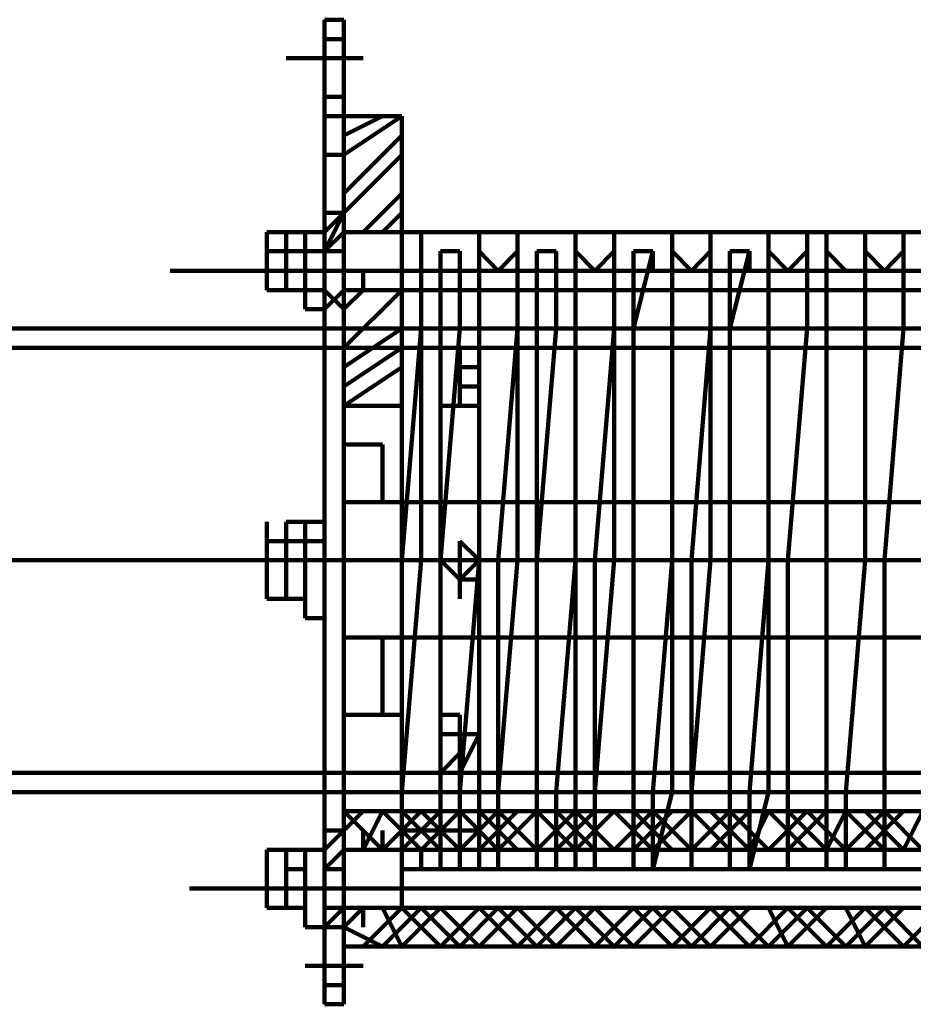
# Model space of a CAD drawing. Header units: inches. Extents: x -1901 to 7725, y 4299 to 7113.
# Tile 132 of 180: x 2536 to 2556, y 6195 to 6217. Entities that reach past the tile are written whole.
import ezdxf

# ---------------------------------------------------------------- set-up
doc = ezdxf.new("R2010")
doc.units = ezdxf.units.IN
doc.header["$MEASUREMENT"] = 0
doc.layers.add('at_Entity', color=7, linetype='Continuous')

msp = doc.modelspace()

# ---------------------------------------------------------------- linework, layer by layer
at = {"layer": 'at_Entity', "color": 7, "lineweight": 211}
for p, q in [((2542.617, 6216.183), (2542.617, 6216.607)), ((2542.617, 6216.607), (2543.041, 6216.607)), ((2543.041, 6216.607), (2543.041, 6216.183)), ((2543.041, 6216.183), (2542.617, 6216.183)), ((2542.617, 6214.497), (2542.617, 6216.183)), ((2543.041, 6214.497), (2543.041, 6216.183)), ((2541.774, 6215.764), (2543.46, 6215.764)), ((2542.617, 6214.497), (2542.617, 6214.916)), ((2542.617, 6214.916), (2543.041, 6214.916)), ((2543.041, 6214.497), (2543.041, 6214.916)), ((2542.617, 6214.497), (2542.617, 6213.649)), ((2543.041, 6214.497), (2542.617, 6214.497)), ((2543.041, 6213.649), (2543.041, 6214.497)), ((2543.041, 6214.073), (2543.884, 6214.497)), ((2543.041, 6213.649), (2544.308, 6214.497)), ((2543.041, 6214.497), (2543.884, 6214.497)), ((2543.041, 6214.497), (2543.041, 6211.959)), ((2543.884, 6214.497), (2544.308, 6214.497)), ((2544.308, 6210.692), (2544.308, 6214.497)), ((2543.041, 6212.806), (2544.308, 6214.073)), ((2542.617, 6213.649), (2543.041, 6213.649)), ((2542.617, 6212.383), (2542.617, 6213.649)), ((2543.041, 6213.649), (2543.041, 6212.383)), ((2543.041, 6212.383), (2544.308, 6213.649)), ((2542.617, 6212.806), (2542.617, 6212.383)), ((2543.041, 6212.383), (2543.041, 6212.806)), ((2543.041, 6212.383), (2543.041, 6212.806)), ((2543.46, 6211.959), (2544.308, 6212.806)), ((2544.308, 6212.383), (2544.308, 6212.806)), ((2542.617, 6211.959), (2543.041, 6212.383)), ((2543.041, 6212.383), (2542.617, 6211.54)), ((2542.617, 6211.54), (2542.617, 6212.383)), ((2543.041, 6212.383), (2542.617, 6212.383)), ((2543.041, 6211.959), (2543.041, 6212.383)), ((2543.041, 6211.959), (2543.041, 6212.383)), ((2543.041, 6211.959), (2543.041, 6212.383)), ((2543.041, 6211.959), (2543.041, 6212.383)), ((2543.041, 6211.959), (2543.041, 6212.383)), ((2543.041, 6211.959), (2543.041, 6212.383)), ((2543.041, 6211.959), (2543.041, 6212.383)), ((2543.884, 6211.959), (2544.308, 6212.383)), ((2544.308, 6211.959), (2544.308, 6212.383)), ((2544.308, 6212.383), (2544.308, 6211.959)), ((2544.308, 6211.959), (2544.308, 6212.383)), ((2544.308, 6211.959), (2544.308, 6212.383)), ((2544.308, 6211.959), (2544.308, 6212.383)), ((2544.308, 6211.959), (2544.308, 6212.383)), ((2541.351, 6211.54), (2541.351, 6211.959)), ((2541.351, 6211.959), (2541.774, 6211.959)), ((2541.351, 6210.692), (2541.351, 6211.959)), ((2541.774, 6211.959), (2542.194, 6211.959)), ((2541.774, 6210.692), (2541.774, 6211.959)), ((2542.194, 6211.54), (2542.194, 6211.959)), ((2542.194, 6211.959), (2542.617, 6211.959)), ((2542.194, 6210.692), (2542.194, 6211.959)), ((2542.617, 6211.54), (2543.041, 6211.959)), ((2542.617, 6211.54), (2542.617, 6211.959)), ((2543.041, 6211.54), (2543.041, 6211.959)), ((2544.308, 6211.959), (2543.041, 6211.959)), ((2543.041, 6211.959), (2543.46, 6211.959)), ((2544.308, 6211.959), (2543.041, 6211.959)), ((2543.041, 6211.959), (2544.308, 6211.959)), ((2543.041, 6211.54), (2543.041, 6211.959)), ((2543.041, 6211.959), (2544.308, 6211.959)), ((2543.884, 6211.959), (2544.308, 6211.959)), ((2544.308, 6210.692), (2544.308, 6211.959)), ((2544.308, 6210.692), (2544.308, 6211.959)), ((2544.308, 6211.959), (2544.308, 6210.692)), ((2544.308, 6211.959), (2570.075, 6211.959)), ((2544.732, 6211.54), (2544.732, 6211.959)), ((2545.998, 6211.54), (2545.998, 6211.959)), ((2546.841, 6211.54), (2546.841, 6211.959)), ((2548.108, 6211.54), (2548.108, 6211.959)), ((2548.956, 6211.54), (2548.956, 6211.959)), ((2550.222, 6211.54), (2550.222, 6211.959)), ((2551.065, 6211.54), (2551.065, 6211.959)), ((2552.332, 6211.54), (2552.332, 6211.959)), ((2553.179, 6211.54), (2553.179, 6211.959)), ((2553.599, 6211.54), (2553.599, 6211.959)), ((2554.446, 6211.54), (2554.446, 6211.959)), ((2555.289, 6211.54), (2555.289, 6211.959)), ((2541.351, 6211.54), (2542.617, 6211.54)), ((2541.351, 6211.116), (2541.351, 6211.54)), ((2541.351, 6211.116), (2541.351, 6211.54)), ((2541.351, 6211.54), (2541.351, 6211.116)), ((2541.351, 6211.116), (2541.351, 6211.54)), ((2541.351, 6211.54), (2542.617, 6211.54)), ((2541.774, 6211.54), (2542.194, 6211.54)), ((2542.194, 6211.54), (2542.617, 6211.54)), ((2542.194, 6211.54), (2542.194, 6210.692)), ((2542.617, 6211.54), (2543.041, 6211.54)), ((2542.617, 6211.116), (2542.617, 6211.54)), ((2542.617, 6211.54), (2542.617, 6211.116)), ((2543.041, 6211.54), (2542.617, 6211.54)), ((2542.617, 6211.54), (2542.617, 6210.692)), ((2543.041, 6211.116), (2543.041, 6211.54)), ((2543.041, 6211.116), (2543.041, 6211.54)), ((2544.732, 6209.849), (2544.732, 6211.54)), ((2544.732, 6211.54), (2544.732, 6209.849)), ((2544.732, 6211.116), (2544.732, 6211.54)), ((2544.732, 6211.54), (2544.732, 6211.116)), ((2545.155, 6209.849), (2545.155, 6211.54)), ((2545.575, 6211.54), (2545.155, 6211.54)), ((2545.155, 6211.116), (2545.155, 6211.54)), ((2545.575, 6209.849), (2545.575, 6211.54)), ((2545.575, 6211.54), (2545.575, 6211.116)), ((2545.998, 6209.849), (2545.998, 6211.54)), ((2545.998, 6211.54), (2545.998, 6209.849)), ((2545.998, 6211.116), (2545.998, 6211.54)), ((2545.998, 6211.54), (2546.418, 6211.116)), ((2546.418, 6211.116), (2546.841, 6211.54)), ((2546.841, 6209.849), (2546.841, 6211.54)), ((2546.841, 6211.54), (2546.841, 6209.849)), ((2546.841, 6211.54), (2546.841, 6211.116)), ((2547.265, 6209.849), (2547.265, 6211.54)), ((2547.684, 6211.54), (2547.265, 6211.54)), ((2547.265, 6211.116), (2547.265, 6211.54)), ((2547.684, 6209.849), (2547.684, 6211.54)), ((2547.684, 6211.54), (2547.684, 6211.116)), ((2548.108, 6209.849), (2548.108, 6211.54)), ((2548.108, 6211.54), (2548.108, 6209.849)), ((2548.108, 6211.116), (2548.108, 6211.54)), ((2548.108, 6211.54), (2548.532, 6211.116)), ((2548.532, 6211.116), (2548.956, 6211.54)), ((2548.956, 6209.849), (2548.956, 6211.54)), ((2548.956, 6211.54), (2548.956, 6209.849)), ((2548.956, 6211.54), (2548.956, 6211.116)), ((2549.375, 6211.54), (2549.375, 6209.849)), ((2549.375, 6209.849), (2549.799, 6211.54)), ((2549.799, 6211.54), (2549.375, 6211.54)), ((2549.375, 6211.116), (2549.375, 6211.54)), ((2549.799, 6211.54), (2549.799, 6211.116)), ((2550.222, 6209.849), (2550.222, 6211.54)), ((2550.222, 6211.54), (2550.222, 6209.849)), ((2550.222, 6211.116), (2550.222, 6211.54)), ((2550.222, 6211.54), (2550.646, 6211.116)), ((2550.646, 6211.116), (2551.065, 6211.54)), ((2551.065, 6209.849), (2551.065, 6211.54)), ((2551.065, 6211.54), (2551.065, 6209.849)), ((2551.065, 6211.54), (2551.065, 6211.116)), ((2551.489, 6211.54), (2551.489, 6209.849)), ((2551.489, 6209.849), (2551.913, 6211.54)), ((2551.913, 6211.54), (2551.489, 6211.54)), ((2551.489, 6211.116), (2551.489, 6211.54)), ((2551.913, 6211.54), (2551.913, 6211.116)), ((2552.332, 6209.849), (2552.332, 6211.54)), ((2552.332, 6211.54), (2552.332, 6209.849)), ((2552.332, 6211.116), (2552.332, 6211.54)), ((2552.332, 6211.54), (2552.756, 6211.116)), ((2552.756, 6211.116), (2553.179, 6211.54)), ((2553.179, 6209.849), (2553.179, 6211.54)), ((2553.179, 6211.54), (2553.179, 6209.849)), ((2553.179, 6211.54), (2553.179, 6211.116)), ((2553.599, 6209.849), (2553.599, 6211.54)), ((2553.599, 6211.54), (2553.599, 6209.849)), ((2553.599, 6211.116), (2553.599, 6211.54)), ((2553.599, 6211.54), (2554.022, 6211.116)), ((2554.446, 6209.849), (2554.446, 6211.54)), ((2554.446, 6211.54), (2554.446, 6209.849)), ((2554.446, 6211.116), (2554.446, 6211.54)), ((2554.446, 6211.54), (2554.87, 6211.116)), ((2554.87, 6211.116), (2555.289, 6211.54)), ((2555.289, 6209.849), (2555.289, 6211.54)), ((2555.289, 6211.54), (2555.289, 6209.849)), ((2555.289, 6211.54), (2555.289, 6211.116)), ((2539.236, 6211.116), (2574.723, 6211.116)), ((2541.351, 6211.116), (2542.617, 6211.116)), ((2541.351, 6211.116), (2542.617, 6211.116)), ((2542.617, 6210.692), (2542.617, 6211.116)), ((2542.617, 6211.116), (2542.617, 6210.692)), ((2542.617, 6210.273), (2542.617, 6211.116)), ((2542.617, 6211.116), (2543.041, 6211.116)), ((2542.617, 6211.116), (2544.308, 6211.116)), ((2542.617, 6211.116), (2543.041, 6211.116)), ((2543.041, 6210.273), (2543.041, 6211.116)), ((2543.041, 6210.692), (2543.041, 6211.116)), ((2543.041, 6210.692), (2543.041, 6211.116)), ((2543.041, 6210.692), (2543.041, 6211.116)), ((2543.041, 6210.692), (2543.041, 6211.116)), ((2543.041, 6211.116), (2543.041, 6210.692)), ((2543.46, 6210.692), (2543.46, 6211.116)), ((2543.884, 6211.116), (2545.575, 6211.116)), ((2543.884, 6211.116), (2544.732, 6211.116)), ((2544.308, 6211.116), (2544.308, 6209.849)), ((2544.308, 6211.116), (2544.732, 6211.116)), ((2544.308, 6210.692), (2544.308, 6211.116)), ((2544.308, 6210.692), (2544.308, 6211.116)), ((2544.732, 6211.116), (2545.155, 6211.116)), ((2545.575, 6211.116), (2545.998, 6211.116)), ((2546.841, 6211.116), (2547.265, 6211.116)), ((2547.684, 6211.116), (2548.108, 6211.116)), ((2548.956, 6211.116), (2549.375, 6211.116)), ((2549.799, 6211.116), (2550.222, 6211.116)), ((2551.065, 6211.116), (2551.489, 6211.116)), ((2551.913, 6211.116), (2552.332, 6211.116)), ((2553.179, 6211.116), (2553.599, 6211.116)), ((2554.022, 6211.116), (2554.446, 6211.116)), ((2555.289, 6211.116), (2555.713, 6211.116)), ((2542.194, 6210.692), (2541.351, 6210.692)), ((2541.774, 6210.692), (2542.194, 6210.692)), ((2542.194, 6210.692), (2542.617, 6210.692)), ((2542.194, 6210.692), (2542.194, 6210.273)), ((2542.617, 6210.273), (2543.041, 6210.692)), ((2542.617, 6210.273), (2542.617, 6210.692)), ((2543.041, 6210.273), (2542.617, 6210.692)), ((2542.617, 6210.692), (2542.617, 6210.273)), ((2542.617, 6210.692), (2542.617, 6210.273)), ((2543.041, 6210.692), (2543.041, 6210.273)), ((2543.041, 6210.273), (2543.041, 6210.692)), ((2543.041, 6210.273), (2543.46, 6210.692)), ((2543.041, 6209.426), (2544.308, 6210.692)), ((2544.308, 6210.692), (2543.041, 6210.692)), ((2543.041, 6210.692), (2543.041, 6208.159)), ((2543.041, 6210.273), (2543.041, 6210.692)), ((2543.041, 6210.273), (2543.041, 6210.692)), ((2543.041, 6210.273), (2543.041, 6210.692)), ((2543.041, 6210.692), (2544.308, 6210.692)), ((2544.308, 6210.692), (2543.041, 6210.692)), ((2543.041, 6210.692), (2543.041, 6210.273)), ((2543.041, 6210.692), (2570.075, 6210.692)), ((2543.46, 6210.692), (2543.884, 6210.692)), ((2544.308, 6210.692), (2544.308, 6208.159)), ((2544.308, 6210.273), (2544.308, 6210.692)), ((2544.308, 6210.692), (2544.308, 6210.273)), ((2544.308, 6210.273), (2544.308, 6210.692)), ((2542.194, 6210.273), (2542.617, 6210.273)), ((2542.617, 6207.74), (2542.617, 6210.273)), ((2543.041, 6207.74), (2543.041, 6210.273)), ((2544.308, 6209.849), (2544.308, 6210.273)), ((2575.99, 6209.849), (2288.757, 6209.849)), ((2543.041, 6209.849), (2543.041, 6205.202)), ((2543.041, 6209.849), (2544.308, 6209.849)), ((2571.342, 6209.849), (2543.041, 6209.849)), ((2543.041, 6209.006), (2544.308, 6209.849)), ((2544.308, 6209.849), (2544.308, 6204.782)), ((2544.308, 6204.782), (2544.732, 6209.849)), ((2544.732, 6209.849), (2544.732, 6204.782)), ((2545.155, 6209.849), (2545.155, 6204.782)), ((2545.155, 6204.782), (2545.575, 6209.849)), ((2545.998, 6204.782), (2545.998, 6209.849)), ((2545.998, 6209.849), (2545.998, 6204.782)), ((2546.418, 6204.782), (2546.841, 6209.849)), ((2546.841, 6209.849), (2546.841, 6204.782)), ((2547.265, 6209.849), (2547.265, 6204.782)), ((2547.265, 6204.782), (2547.684, 6209.849)), ((2548.108, 6204.782), (2548.108, 6209.849)), ((2548.108, 6209.849), (2548.108, 6204.782)), ((2548.532, 6204.782), (2548.956, 6209.849)), ((2548.956, 6209.849), (2548.956, 6204.782)), ((2549.375, 6204.782), (2549.375, 6209.849)), ((2549.375, 6209.849), (2549.375, 6204.782)), ((2550.222, 6204.782), (2550.222, 6209.849)), ((2550.222, 6209.849), (2550.222, 6204.782)), ((2550.646, 6204.782), (2551.065, 6209.849)), ((2551.065, 6209.849), (2551.065, 6204.782)), ((2551.489, 6204.782), (2551.489, 6209.849)), ((2551.489, 6209.849), (2551.489, 6204.782)), ((2552.332, 6204.782), (2552.332, 6209.849)), ((2552.332, 6209.849), (2552.332, 6204.782)), ((2552.756, 6204.782), (2553.179, 6209.849)), ((2553.179, 6209.849), (2552.756, 6204.782)), ((2553.599, 6204.782), (2553.599, 6209.849)), ((2553.599, 6209.849), (2553.599, 6204.782)), ((2554.446, 6204.782), (2554.446, 6209.849)), ((2554.446, 6209.849), (2554.446, 6204.782)), ((2554.87, 6204.782), (2555.289, 6209.849)), ((2555.289, 6209.849), (2554.87, 6204.782)), ((2288.757, 6209.426), (2575.99, 6209.426)), ((2543.041, 6208.583), (2544.308, 6209.426)), ((2545.155, 6209.426), (2545.998, 6209.426)), ((2545.575, 6208.159), (2545.575, 6209.426)), ((2545.575, 6209.426), (2545.575, 6208.159)), ((2545.575, 6208.159), (2545.575, 6209.426)), ((2545.575, 6209.426), (2545.575, 6209.006)), ((2545.575, 6209.426), (2545.575, 6209.006)), ((2545.998, 6209.426), (2545.575, 6209.426)), ((2545.998, 6209.426), (2545.575, 6209.426)), ((2545.998, 6208.159), (2545.998, 6209.426)), ((2545.998, 6208.159), (2545.998, 6209.426)), ((2545.998, 6209.006), (2545.998, 6209.426)), ((2543.041, 6208.159), (2544.308, 6209.006)), ((2545.575, 6209.006), (2545.998, 6209.006)), ((2543.041, 6208.159), (2543.041, 6208.583)), ((2545.575, 6208.159), (2545.575, 6208.583)), ((2545.575, 6208.583), (2545.998, 6208.583)), ((2545.575, 6208.159), (2545.575, 6208.583)), ((2545.575, 6208.159), (2545.575, 6208.583)), ((2545.575, 6208.583), (2545.998, 6208.583)), ((2545.575, 6208.159), (2545.575, 6208.583)), ((2545.575, 6208.159), (2545.575, 6208.583)), ((2545.998, 6208.159), (2545.998, 6208.583)), ((2545.998, 6208.159), (2545.998, 6208.583)), ((2542.617, 6207.74), (2542.617, 6208.159)), ((2542.617, 6207.74), (2542.617, 6208.159)), ((2542.617, 6207.74), (2542.617, 6208.159)), ((2543.041, 6208.159), (2543.884, 6208.159)), ((2543.041, 6207.74), (2543.041, 6208.159)), ((2543.041, 6207.74), (2543.041, 6208.159)), ((2543.884, 6208.159), (2544.308, 6208.159)), ((2544.308, 6208.159), (2543.884, 6208.159)), ((2545.575, 6208.159), (2545.155, 6208.159)), ((2545.575, 6208.159), (2545.998, 6208.159)), ((2545.575, 6208.159), (2545.998, 6208.159)), ((2545.575, 6208.159), (2545.998, 6208.159)), ((2542.617, 6204.782), (2542.617, 6207.74)), ((2542.617, 6204.782), (2542.617, 6207.74)), ((2542.617, 6207.74), (2542.617, 6207.316)), ((2542.617, 6207.316), (2542.617, 6207.74)), ((2542.617, 6207.316), (2542.617, 6207.74)), ((2542.617, 6207.316), (2542.617, 6207.74)), ((2542.617, 6207.74), (2542.617, 6207.316)), ((2543.041, 6204.782), (2543.041, 6207.74)), ((2543.041, 6198.868), (2543.041, 6207.74)), ((2544.308, 6207.316), (2544.308, 6207.74)), ((2543.041, 6207.316), (2543.041, 6205.202)), ((2543.041, 6205.625), (2543.041, 6207.316)), ((2543.041, 6207.316), (2543.884, 6207.316)), ((2543.884, 6207.316), (2543.884, 6206.049)), ((2544.308, 6207.316), (2544.308, 6206.049)), ((2543.041, 6203.092), (2543.041, 6206.049)), ((2543.041, 6206.049), (2571.342, 6206.049)), ((2543.041, 6205.625), (2543.041, 6206.049)), ((2541.351, 6205.202), (2541.351, 6205.625)), ((2541.774, 6205.625), (2542.194, 6205.625)), ((2541.774, 6205.202), (2541.774, 6205.625)), ((2542.617, 6205.625), (2542.194, 6205.625)), ((2542.194, 6205.625), (2542.194, 6205.202)), ((2542.194, 6205.202), (2542.194, 6205.625)), ((2543.041, 6205.625), (2543.041, 6203.516)), ((2543.041, 6203.516), (2543.041, 6205.625)), ((2543.041, 6205.202), (2543.041, 6205.625)), ((2543.041, 6205.202), (2543.041, 6205.625)), ((2543.041, 6205.202), (2543.041, 6205.625)), ((2541.351, 6205.202), (2541.351, 6204.782)), ((2541.351, 6205.202), (2541.774, 6205.202)), ((2541.351, 6204.782), (2541.351, 6205.202)), ((2541.351, 6205.202), (2541.774, 6205.202)), ((2541.351, 6203.935), (2541.351, 6205.202)), ((2541.774, 6205.202), (2542.194, 6205.202)), ((2541.774, 6203.935), (2541.774, 6205.202)), ((2542.194, 6203.516), (2542.194, 6205.202)), ((2542.194, 6205.202), (2542.617, 6205.202)), ((2542.194, 6203.935), (2542.194, 6205.202)), ((2542.617, 6203.516), (2542.617, 6205.202)), ((2543.041, 6204.782), (2543.041, 6205.202)), ((2543.041, 6205.202), (2543.041, 6203.935)), ((2545.155, 6204.782), (2545.155, 6205.202)), ((2545.575, 6203.935), (2545.575, 6205.202)), ((2545.998, 6204.782), (2545.575, 6205.202)), ((2545.575, 6205.202), (2545.575, 6204.782)), ((2288.757, 6204.782), (2575.99, 6204.782)), ((2541.351, 6204.359), (2541.351, 6204.782)), ((2541.774, 6204.782), (2542.194, 6204.782)), ((2542.194, 6204.782), (2543.041, 6204.782)), ((2542.617, 6204.782), (2543.041, 6204.782)), ((2542.617, 6203.935), (2542.617, 6204.782)), ((2542.617, 6204.782), (2544.308, 6204.782)), ((2542.617, 6198.868), (2542.617, 6204.782)), ((2543.041, 6199.711), (2543.041, 6204.782)), ((2544.308, 6204.782), (2543.041, 6204.782)), ((2543.041, 6203.935), (2543.041, 6204.782)), ((2543.041, 6204.782), (2588.238, 6204.782)), ((2543.884, 6204.782), (2545.575, 6204.782)), ((2544.308, 6199.711), (2544.308, 6204.782)), ((2544.308, 6199.711), (2544.732, 6204.782)), ((2544.732, 6204.782), (2544.308, 6204.782)), ((2544.308, 6204.782), (2544.308, 6199.711)), ((2544.308, 6204.782), (2576.409, 6204.782)), ((2545.155, 6204.782), (2544.732, 6204.782)), ((2544.732, 6204.782), (2565.004, 6204.782)), ((2545.155, 6199.711), (2545.155, 6204.782)), ((2545.155, 6199.711), (2545.155, 6204.782)), ((2545.998, 6204.782), (2545.155, 6204.782)), ((2545.998, 6204.782), (2545.155, 6204.782)), ((2545.155, 6204.782), (2545.575, 6204.359)), ((2545.575, 6204.782), (2545.155, 6204.782)), ((2545.155, 6204.782), (2545.575, 6204.359)), ((2545.575, 6199.711), (2545.998, 6204.782)), ((2545.575, 6204.359), (2545.998, 6204.782)), ((2545.998, 6199.711), (2545.998, 6204.782)), ((2546.418, 6204.782), (2545.998, 6204.782)), ((2545.998, 6204.359), (2545.998, 6204.782)), ((2546.418, 6199.711), (2546.418, 6204.782)), ((2546.418, 6199.711), (2546.841, 6204.782)), ((2546.841, 6204.782), (2546.418, 6204.782)), ((2547.265, 6204.782), (2546.841, 6204.782)), ((2547.265, 6199.711), (2547.265, 6204.782)), ((2547.265, 6199.711), (2547.265, 6204.782)), ((2548.108, 6204.782), (2547.265, 6204.782)), ((2547.684, 6199.711), (2548.108, 6204.782)), ((2548.108, 6199.711), (2548.108, 6204.782)), ((2548.532, 6204.782), (2548.108, 6204.782)), ((2548.532, 6199.711), (2548.532, 6204.782)), ((2548.532, 6199.711), (2548.956, 6204.782)), ((2548.956, 6204.782), (2548.532, 6204.782)), ((2549.375, 6204.782), (2548.956, 6204.782)), ((2549.375, 6199.711), (2549.375, 6204.782)), ((2549.375, 6199.711), (2549.375, 6204.782)), ((2550.222, 6204.782), (2549.375, 6204.782)), ((2549.799, 6199.711), (2550.222, 6204.782)), ((2550.222, 6199.711), (2550.222, 6204.782)), ((2550.646, 6204.782), (2550.222, 6204.782)), ((2550.646, 6199.711), (2550.646, 6204.782)), ((2550.646, 6199.711), (2551.065, 6204.782)), ((2551.065, 6204.782), (2550.646, 6204.782)), ((2551.489, 6204.782), (2551.065, 6204.782)), ((2551.489, 6199.711), (2551.489, 6204.782)), ((2551.489, 6199.711), (2551.489, 6204.782)), ((2552.332, 6204.782), (2551.489, 6204.782)), ((2551.913, 6199.711), (2552.332, 6204.782)), ((2552.332, 6199.711), (2552.332, 6204.782)), ((2552.756, 6204.782), (2552.332, 6204.782)), ((2552.756, 6199.711), (2552.756, 6204.782)), ((2552.756, 6199.711), (2552.756, 6204.782)), ((2553.599, 6204.782), (2552.756, 6204.782)), ((2553.599, 6199.711), (2553.599, 6204.782)), ((2553.599, 6199.711), (2553.599, 6204.782)), ((2554.446, 6204.782), (2553.599, 6204.782)), ((2554.022, 6199.711), (2554.446, 6204.782)), ((2554.022, 6199.711), (2554.446, 6204.782)), ((2554.87, 6204.782), (2554.446, 6204.782)), ((2554.87, 6199.711), (2554.87, 6204.782)), ((2554.87, 6199.711), (2554.87, 6204.782)), ((2555.713, 6204.782), (2554.87, 6204.782)), ((2541.351, 6204.359), (2541.351, 6203.935)), ((2543.041, 6203.935), (2543.041, 6204.359)), ((2543.041, 6203.935), (2543.041, 6204.359)), ((2545.575, 6204.359), (2545.998, 6204.359)), ((2542.194, 6203.935), (2541.351, 6203.935)), ((2541.774, 6203.935), (2542.194, 6203.935)), ((2542.617, 6199.292), (2542.617, 6203.935)), ((2543.041, 6203.516), (2543.041, 6203.935)), ((2543.041, 6199.292), (2543.041, 6203.935)), ((2543.041, 6201.401), (2543.041, 6203.935)), ((2542.194, 6203.516), (2542.617, 6203.516)), ((2543.041, 6203.516), (2543.041, 6201.401)), ((2543.041, 6203.092), (2571.342, 6203.092)), ((2543.884, 6201.401), (2543.884, 6203.092)), ((2544.308, 6201.401), (2544.308, 6203.092)), ((2544.308, 6201.401), (2543.041, 6201.401)), ((2545.155, 6200.978), (2545.155, 6201.401)), ((2545.155, 6201.401), (2545.575, 6201.401)), ((2545.155, 6200.978), (2545.155, 6201.401)), ((2545.155, 6201.401), (2545.575, 6201.401)), ((2545.155, 6200.978), (2545.155, 6201.401)), ((2545.575, 6199.711), (2545.575, 6201.401)), ((2545.575, 6200.978), (2545.575, 6201.401)), ((2545.575, 6200.978), (2545.575, 6201.401)), ((2545.575, 6200.978), (2545.575, 6201.401)), ((2545.155, 6200.978), (2545.998, 6200.978)), ((2545.155, 6200.978), (2545.155, 6200.135)), ((2545.155, 6200.135), (2545.155, 6200.978)), ((2545.155, 6200.978), (2545.575, 6200.978)), ((2545.155, 6200.978), (2545.575, 6200.978)), ((2545.998, 6200.978), (2545.575, 6200.135)), ((2545.575, 6200.135), (2545.575, 6200.978)), ((2545.155, 6200.135), (2545.575, 6200.558)), ((2545.155, 6200.135), (2545.155, 6200.558)), ((2545.155, 6200.135), (2545.155, 6200.558)), ((2545.575, 6200.135), (2545.575, 6200.558)), ((2545.575, 6200.135), (2545.575, 6200.558)), ((2575.99, 6200.135), (2288.757, 6200.135)), ((2545.155, 6200.135), (2545.998, 6200.135)), ((2545.155, 6200.135), (2545.575, 6200.135)), ((2545.575, 6200.135), (2545.155, 6200.135)), ((2545.575, 6200.135), (2545.155, 6200.135)), ((2288.757, 6199.711), (2575.99, 6199.711)), ((2541.351, 6199.711), (2543.884, 6199.711)), ((2571.342, 6199.711), (2543.041, 6199.711)), ((2543.041, 6199.292), (2543.041, 6199.711)), ((2544.308, 6199.292), (2544.308, 6199.711)), ((2544.308, 6199.711), (2544.308, 6199.292)), ((2544.308, 6199.711), (2544.308, 6199.292)), ((2544.308, 6199.292), (2544.308, 6199.711)), ((2544.308, 6199.292), (2544.308, 6199.711)), ((2544.308, 6199.292), (2544.308, 6199.711)), ((2545.155, 6199.292), (2545.155, 6199.711)), ((2545.155, 6199.711), (2545.155, 6199.292)), ((2545.155, 6199.292), (2545.155, 6199.711)), ((2545.155, 6199.292), (2545.155, 6199.711)), ((2545.155, 6199.292), (2545.155, 6199.711)), ((2545.575, 6199.292), (2545.575, 6199.711)), ((2545.998, 6198.025), (2545.998, 6199.711)), ((2546.418, 6198.025), (2546.418, 6199.711)), ((2546.418, 6199.711), (2546.418, 6198.025)), ((2547.265, 6198.025), (2547.265, 6199.711)), ((2547.265, 6199.711), (2547.265, 6198.025)), ((2547.684, 6198.025), (2547.684, 6199.711)), ((2548.108, 6198.025), (2548.108, 6199.711)), ((2548.532, 6198.025), (2548.532, 6199.711)), ((2548.532, 6199.711), (2548.532, 6198.025)), ((2549.375, 6198.025), (2549.375, 6199.711)), ((2549.375, 6199.711), (2549.375, 6198.025)), ((2549.799, 6199.711), (2549.799, 6198.025)), ((2549.799, 6198.025), (2550.222, 6199.711)), ((2550.646, 6198.025), (2550.646, 6199.711)), ((2550.646, 6199.711), (2550.646, 6198.025)), ((2551.489, 6198.025), (2551.489, 6199.711)), ((2551.489, 6199.711), (2551.489, 6198.025)), ((2551.913, 6199.711), (2551.913, 6198.025)), ((2551.913, 6198.025), (2552.332, 6199.711)), ((2552.756, 6198.025), (2552.756, 6199.711)), ((2552.756, 6199.711), (2552.756, 6198.025)), ((2553.599, 6198.025), (2553.599, 6199.711)), ((2553.599, 6199.711), (2553.599, 6198.025)), ((2554.022, 6198.025), (2554.022, 6199.711)), ((2554.022, 6199.711), (2554.022, 6198.025)), ((2554.87, 6198.025), (2554.87, 6199.711)), ((2554.87, 6199.711), (2554.87, 6198.025)), ((2542.617, 6198.868), (2542.617, 6199.292)), ((2544.308, 6199.292), (2543.041, 6199.292)), ((2543.041, 6198.868), (2543.46, 6199.292)), ((2543.884, 6198.444), (2543.041, 6199.292)), ((2543.041, 6199.292), (2543.041, 6198.444)), ((2543.041, 6199.292), (2571.342, 6199.292)), ((2543.46, 6198.444), (2543.884, 6199.292)), ((2543.884, 6198.444), (2544.732, 6199.292)), ((2544.732, 6198.444), (2543.884, 6199.292)), ((2544.308, 6199.292), (2545.155, 6199.292)), ((2544.308, 6199.292), (2545.155, 6199.292)), ((2544.308, 6198.868), (2544.308, 6199.292)), ((2544.308, 6199.292), (2544.308, 6198.868)), ((2544.308, 6198.868), (2544.308, 6199.292)), ((2544.308, 6199.292), (2544.308, 6198.868)), ((2544.308, 6198.868), (2544.308, 6199.292)), ((2544.308, 6198.444), (2545.155, 6199.292)), ((2545.155, 6198.444), (2544.308, 6199.292)), ((2544.732, 6198.444), (2545.575, 6199.292)), ((2545.575, 6198.444), (2544.732, 6199.292)), ((2545.155, 6199.292), (2545.155, 6198.868)), ((2545.155, 6198.868), (2545.155, 6199.292)), ((2545.575, 6199.292), (2545.155, 6199.292)), ((2545.155, 6198.444), (2545.155, 6199.292)), ((2545.155, 6198.868), (2545.155, 6199.292)), ((2545.575, 6198.444), (2545.575, 6199.292)), ((2545.575, 6198.444), (2545.575, 6199.292)), ((2545.575, 6198.444), (2546.418, 6199.292)), ((2546.418, 6198.444), (2545.575, 6199.292)), ((2545.998, 6198.444), (2546.841, 6199.292)), ((2546.841, 6198.444), (2545.998, 6199.292)), ((2546.418, 6198.444), (2547.265, 6199.292)), ((2547.265, 6198.444), (2546.418, 6199.292)), ((2547.265, 6198.444), (2548.108, 6199.292)), ((2548.108, 6198.444), (2547.265, 6199.292)), ((2547.684, 6198.444), (2548.532, 6199.292)), ((2548.532, 6198.444), (2547.684, 6199.292)), ((2548.108, 6198.444), (2548.956, 6199.292)), ((2548.956, 6198.444), (2548.108, 6199.292)), ((2548.956, 6198.444), (2549.799, 6199.292)), ((2549.799, 6198.444), (2548.956, 6199.292)), ((2549.375, 6198.444), (2550.222, 6199.292)), ((2550.222, 6198.444), (2549.375, 6199.292)), ((2549.799, 6198.444), (2550.646, 6199.292)), ((2550.646, 6198.444), (2549.799, 6199.292)), ((2550.646, 6198.444), (2551.489, 6199.292)), ((2551.489, 6198.444), (2550.646, 6199.292)), ((2551.065, 6198.444), (2551.913, 6199.292)), ((2551.913, 6198.444), (2551.065, 6199.292)), ((2552.332, 6198.444), (2551.489, 6199.292)), ((2551.913, 6198.444), (2552.332, 6199.292)), ((2552.332, 6198.444), (2553.179, 6199.292)), ((2553.179, 6198.444), (2552.332, 6199.292)), ((2552.756, 6198.444), (2553.599, 6199.292)), ((2553.599, 6198.444), (2552.756, 6199.292)), ((2554.022, 6198.444), (2553.179, 6199.292)), ((2553.599, 6198.444), (2554.022, 6199.292)), ((2554.022, 6198.444), (2554.87, 6199.292)), ((2554.87, 6198.444), (2554.022, 6199.292)), ((2554.446, 6198.444), (2555.289, 6199.292)), ((2555.289, 6198.444), (2554.446, 6199.292)), ((2555.713, 6198.444), (2554.87, 6199.292)), ((2555.289, 6198.444), (2555.713, 6199.292)), ((2542.617, 6198.444), (2543.041, 6198.868)), ((2542.617, 6198.025), (2542.617, 6198.868)), ((2543.041, 6198.868), (2542.617, 6198.868)), ((2543.041, 6198.444), (2543.041, 6198.868)), ((2543.041, 6198.444), (2543.041, 6198.868)), ((2543.041, 6198.868), (2543.041, 6198.444)), ((2543.041, 6198.444), (2543.041, 6198.868)), ((2543.041, 6198.025), (2543.041, 6198.868)), ((2543.46, 6198.444), (2543.46, 6198.868)), ((2543.46, 6198.444), (2543.46, 6198.868)), ((2543.884, 6198.444), (2543.884, 6198.868)), ((2544.308, 6198.868), (2545.155, 6198.868)), ((2544.308, 6198.868), (2544.308, 6198.025)), ((2544.308, 6198.868), (2544.308, 6198.025)), ((2544.308, 6198.868), (2544.308, 6198.025)), ((2544.308, 6198.868), (2545.998, 6198.868)), ((2544.308, 6198.444), (2544.308, 6198.868)), ((2544.308, 6198.444), (2544.308, 6198.868)), ((2544.308, 6198.444), (2544.308, 6198.868)), ((2544.308, 6198.444), (2544.308, 6198.868)), ((2545.155, 6198.444), (2545.155, 6198.868)), ((2545.155, 6198.868), (2545.155, 6198.444)), ((2545.155, 6198.444), (2545.155, 6198.868)), ((2545.575, 6198.025), (2545.575, 6198.868)), ((2541.351, 6198.025), (2541.351, 6198.444)), ((2541.351, 6198.444), (2541.774, 6198.444)), ((2541.351, 6197.177), (2541.351, 6198.444)), ((2541.774, 6198.444), (2542.194, 6198.444)), ((2541.774, 6197.177), (2541.774, 6198.444)), ((2542.194, 6196.754), (2542.194, 6198.444)), ((2542.194, 6198.444), (2542.617, 6198.444)), ((2542.194, 6197.177), (2542.194, 6198.444)), ((2542.617, 6198.025), (2543.041, 6198.444)), ((2543.041, 6198.444), (2542.617, 6198.025)), ((2542.617, 6196.754), (2542.617, 6198.444)), ((2543.46, 6198.444), (2543.041, 6198.444)), ((2543.46, 6198.444), (2543.041, 6198.444)), ((2543.46, 6198.444), (2543.041, 6198.444)), ((2543.041, 6198.444), (2543.46, 6198.444)), ((2543.041, 6198.025), (2543.041, 6198.444)), ((2543.041, 6198.444), (2544.308, 6198.444)), ((2543.46, 6198.444), (2544.308, 6198.444)), ((2544.308, 6198.444), (2543.46, 6198.444)), ((2543.46, 6198.444), (2544.308, 6198.444)), ((2545.155, 6198.444), (2544.308, 6198.444)), ((2544.308, 6198.025), (2544.308, 6198.444)), ((2544.308, 6198.025), (2544.308, 6198.444)), ((2544.308, 6198.444), (2570.075, 6198.444)), ((2544.308, 6198.444), (2544.308, 6198.025)), ((2544.308, 6198.025), (2544.308, 6198.444)), ((2544.308, 6198.444), (2570.075, 6198.444)), ((2544.732, 6198.444), (2544.732, 6198.025)), ((2544.732, 6198.025), (2544.732, 6198.444)), ((2545.155, 6198.444), (2545.155, 6198.025)), ((2545.155, 6198.025), (2545.155, 6198.444)), ((2545.155, 6198.025), (2545.155, 6198.444)), ((2545.155, 6198.444), (2545.575, 6198.444)), ((2546.418, 6198.025), (2546.418, 6198.444)), ((2547.265, 6198.025), (2547.265, 6198.444)), ((2548.532, 6198.025), (2548.532, 6198.444)), ((2549.375, 6198.025), (2549.375, 6198.444)), ((2549.799, 6198.025), (2549.799, 6198.444)), ((2550.646, 6198.025), (2550.646, 6198.444)), ((2551.489, 6198.025), (2551.489, 6198.444)), ((2551.913, 6198.025), (2551.913, 6198.444)), ((2552.756, 6198.025), (2552.756, 6198.444)), ((2553.599, 6198.025), (2553.599, 6198.444)), ((2554.022, 6198.025), (2554.022, 6198.444)), ((2554.87, 6198.025), (2554.87, 6198.444)), ((2541.351, 6198.025), (2541.351, 6197.177)), ((2541.351, 6197.177), (2541.351, 6198.025)), ((2541.774, 6198.025), (2542.194, 6198.025)), ((2542.617, 6198.025), (2543.041, 6198.025)), ((2542.617, 6198.025), (2543.041, 6198.025)), ((2543.041, 6197.177), (2543.041, 6198.025)), ((2544.732, 6198.025), (2544.308, 6198.025)), ((2544.308, 6197.177), (2544.308, 6198.025)), ((2544.308, 6198.025), (2544.308, 6197.177)), ((2545.155, 6198.025), (2544.732, 6198.025)), ((2545.575, 6198.025), (2545.155, 6198.025)), ((2545.575, 6198.025), (2545.998, 6198.025)), ((2546.418, 6198.025), (2545.998, 6198.025)), ((2547.265, 6198.025), (2546.418, 6198.025)), ((2547.684, 6198.025), (2547.265, 6198.025)), ((2547.684, 6198.025), (2548.108, 6198.025)), ((2548.532, 6198.025), (2548.108, 6198.025)), ((2549.375, 6198.025), (2548.532, 6198.025)), ((2549.799, 6198.025), (2549.375, 6198.025)), ((2550.646, 6198.025), (2549.799, 6198.025)), ((2551.489, 6198.025), (2550.646, 6198.025)), ((2551.913, 6198.025), (2551.489, 6198.025)), ((2552.756, 6198.025), (2551.913, 6198.025)), ((2553.599, 6198.025), (2552.756, 6198.025)), ((2554.022, 6198.025), (2553.599, 6198.025)), ((2554.87, 6198.025), (2554.022, 6198.025)), ((2555.713, 6198.025), (2554.87, 6198.025)), ((2574.299, 6197.601), (2539.66, 6197.601)), ((2541.351, 6197.177), (2541.351, 6197.601)), ((2541.351, 6197.177), (2541.351, 6197.601)), ((2542.617, 6197.177), (2542.617, 6197.601)), ((2543.041, 6197.601), (2544.308, 6197.601)), ((2544.308, 6197.177), (2544.308, 6197.601)), ((2544.308, 6197.177), (2544.308, 6197.601)), ((2544.308, 6197.177), (2544.308, 6197.601)), ((2542.194, 6197.177), (2541.351, 6197.177)), ((2541.774, 6197.177), (2542.194, 6197.177)), ((2543.041, 6197.177), (2542.617, 6196.754)), ((2542.617, 6196.754), (2542.617, 6197.177)), ((2542.617, 6196.754), (2542.617, 6197.177)), ((2542.617, 6197.177), (2543.041, 6197.177)), ((2542.617, 6196.754), (2542.617, 6197.177)), ((2542.617, 6197.177), (2543.041, 6197.177)), ((2543.041, 6196.754), (2543.46, 6197.177)), ((2543.46, 6197.177), (2543.041, 6196.754)), ((2543.041, 6196.754), (2543.041, 6197.177)), ((2543.041, 6197.177), (2544.308, 6197.177)), ((2543.041, 6196.754), (2543.041, 6197.177)), ((2543.041, 6196.754), (2543.041, 6197.177)), ((2543.041, 6196.754), (2543.041, 6197.177)), ((2543.041, 6196.754), (2543.041, 6197.177)), ((2543.46, 6197.177), (2543.041, 6197.177)), ((2543.041, 6197.177), (2543.041, 6196.754)), ((2543.041, 6196.754), (2543.041, 6197.177)), ((2543.041, 6197.177), (2543.041, 6196.33)), ((2543.041, 6196.754), (2543.041, 6197.177)), ((2543.041, 6197.177), (2570.075, 6197.177)), ((2543.46, 6196.33), (2544.308, 6197.177)), ((2543.46, 6197.177), (2544.308, 6197.177)), ((2543.46, 6197.177), (2544.308, 6197.177)), ((2543.46, 6197.177), (2544.308, 6197.177)), ((2543.46, 6196.754), (2543.46, 6197.177)), ((2544.308, 6196.33), (2543.884, 6197.177)), ((2543.884, 6196.33), (2544.732, 6197.177)), ((2545.155, 6196.33), (2544.308, 6197.177)), ((2544.308, 6196.33), (2545.155, 6197.177)), ((2544.308, 6197.177), (2570.075, 6197.177)), ((2545.575, 6196.33), (2544.732, 6197.177)), ((2545.998, 6196.33), (2545.155, 6197.177)), ((2545.155, 6196.33), (2545.998, 6197.177)), ((2545.575, 6196.33), (2546.418, 6197.177)), ((2546.841, 6196.33), (2545.998, 6197.177)), ((2545.998, 6196.33), (2546.841, 6197.177)), ((2547.265, 6196.33), (2546.418, 6197.177)), ((2547.684, 6196.33), (2546.841, 6197.177)), ((2546.841, 6196.33), (2547.684, 6197.177)), ((2547.265, 6196.33), (2548.108, 6197.177)), ((2548.532, 6196.33), (2547.684, 6197.177)), ((2547.684, 6196.33), (2548.532, 6197.177)), ((2548.956, 6196.33), (2548.108, 6197.177)), ((2549.375, 6196.33), (2548.532, 6197.177)), ((2548.532, 6196.33), (2549.375, 6197.177)), ((2548.956, 6196.33), (2549.799, 6197.177)), ((2550.222, 6196.33), (2549.375, 6197.177)), ((2549.375, 6196.33), (2550.222, 6197.177)), ((2550.646, 6196.33), (2549.799, 6197.177)), ((2551.065, 6196.33), (2550.222, 6197.177)), ((2550.222, 6196.33), (2551.065, 6197.177)), ((2550.646, 6196.33), (2551.489, 6197.177)), ((2551.913, 6196.33), (2551.065, 6197.177)), ((2551.065, 6196.33), (2551.913, 6197.177)), ((2552.332, 6196.33), (2551.489, 6197.177)), ((2551.913, 6196.33), (2552.756, 6197.177)), ((2552.756, 6196.33), (2552.332, 6197.177)), ((2552.332, 6196.33), (2553.179, 6197.177)), ((2553.599, 6196.33), (2552.756, 6197.177)), ((2552.756, 6196.33), (2553.599, 6197.177)), ((2554.022, 6196.33), (2553.179, 6197.177)), ((2553.599, 6196.33), (2554.446, 6197.177)), ((2554.446, 6196.33), (2554.022, 6197.177)), ((2554.022, 6196.33), (2554.87, 6197.177)), ((2555.289, 6196.33), (2554.446, 6197.177)), ((2554.446, 6196.33), (2555.289, 6197.177)), ((2555.713, 6196.33), (2554.87, 6197.177)), ((2555.289, 6196.33), (2556.137, 6197.177)), ((2542.194, 6196.754), (2542.617, 6196.754)), ((2542.617, 6196.754), (2543.041, 6196.754)), ((2542.617, 6195.911), (2542.617, 6196.754)), ((2543.041, 6196.754), (2542.617, 6196.754)), ((2543.884, 6196.33), (2543.041, 6196.754)), ((2543.041, 6196.754), (2543.041, 6196.33)), ((2543.041, 6196.33), (2543.041, 6196.754)), ((2543.46, 6196.33), (2543.041, 6196.33)), ((2543.041, 6196.33), (2571.342, 6196.33)), ((2543.041, 6196.33), (2543.041, 6195.911)), ((2542.194, 6195.911), (2543.46, 6195.911)), ((2542.617, 6195.487), (2542.617, 6195.911)), ((2543.041, 6195.911), (2542.617, 6195.911)), ((2543.041, 6195.911), (2543.041, 6195.487)), ((2543.041, 6195.487), (2542.617, 6195.487)), ((2542.617, 6195.068), (2542.617, 6195.487)), ((2543.041, 6195.068), (2543.041, 6195.487)), ((2542.617, 6195.068), (2543.041, 6195.068))]:
    msp.add_line(p, q, dxfattribs=at)

doc.saveas('drawing.dxf')
